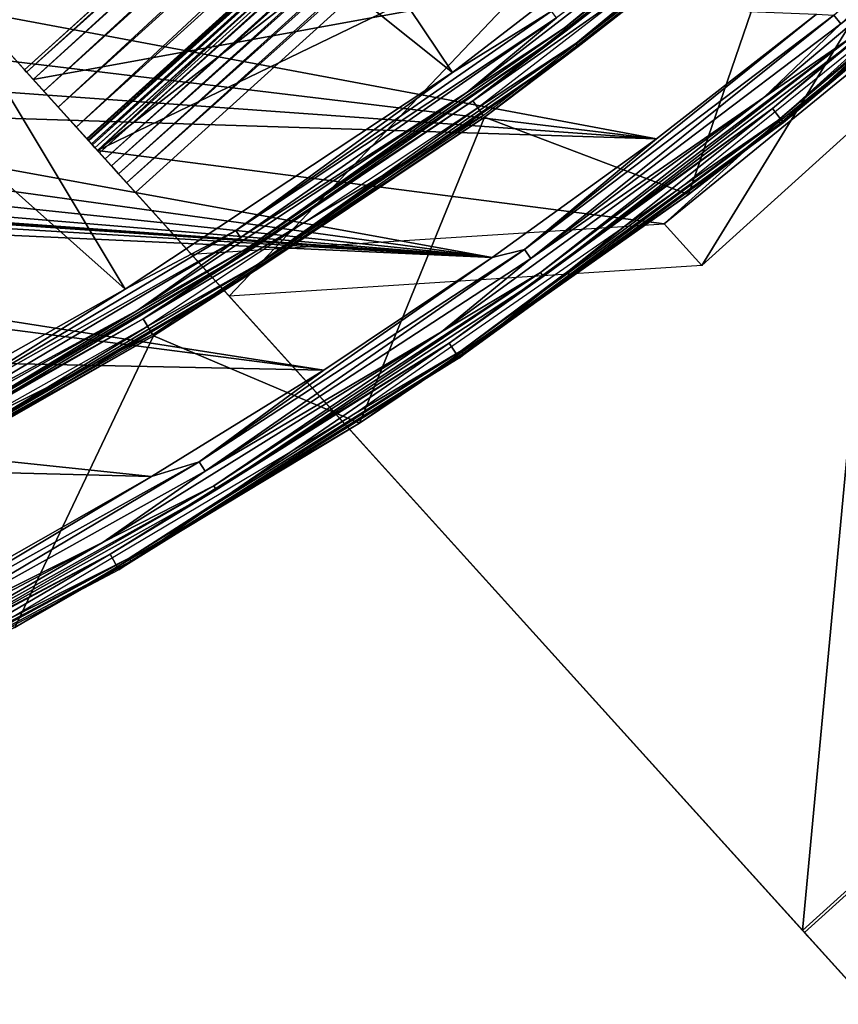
# Model space of a CAD drawing. Header units: millimetres. Extents: x -30.2 to 30.2, y -30.2 to 30.2.
# Tile 147 of 256: x 14.5 to 18.9, y -28.6 to -23.3. Entities that reach past the tile are written whole.
import ezdxf

# ---------------------------------------------------------------- set-up
doc = ezdxf.new("R2010")
doc.units = ezdxf.units.MM
doc.header["$LTSCALE"] = 52.148148
for name, color, linetype in [('10', 7, 'CONTINUOUS'), ('12', 7, 'CONTINUOUS'), ('14', 7, 'CONTINUOUS'), ('2', 7, 'CONTINUOUS'), ('282', 7, 'CONTINUOUS'), ('285', 7, 'CONTINUOUS'), ('287', 7, 'CONTINUOUS'), ('288', 7, 'CONTINUOUS'), ('289', 7, 'CONTINUOUS'), ('290', 7, 'CONTINUOUS'), ('291', 7, 'CONTINUOUS'), ('292', 7, 'CONTINUOUS'), ('293', 7, 'CONTINUOUS'), ('294', 7, 'CONTINUOUS'), ('4', 7, 'CONTINUOUS'), ('65', 7, 'CONTINUOUS'), ('67', 7, 'CONTINUOUS'), ('7', 7, 'CONTINUOUS'), ('70', 7, 'CONTINUOUS'), ('71', 7, 'CONTINUOUS'), ('8', 7, 'CONTINUOUS'), ('92', 7, 'CONTINUOUS')]:
    doc.layers.add(name, color=color, linetype=linetype)

msp = doc.modelspace()

# ---------------------------------------------------------------- linework, layer by layer
at = {"layer": '10', "color": 4, "linetype": 'Continuous'}
for points in [[(18.7146, -22.4879, -0.1933), (17.0231, -23.794, -0.1933), (18.124, -24.2109, -29.7933), (18.7146, -22.4879, -0.1933)], [(19.805, -22.8562, -29.7933), (18.7146, -22.4879, -0.1933), (18.124, -24.2109, -29.7933), (19.805, -22.8562, -29.7933)], [(17.0231, -23.794, -0.1933), (15.2409, -24.9731, -0.1933), (16.3507, -25.4421, -29.7933), (17.0231, -23.794, -0.1933)], [(18.124, -24.2109, -29.7933), (17.0231, -23.794, -0.1933), (16.3507, -25.4421, -29.7933), (18.124, -24.2109, -29.7933)], [(15.2409, -24.9731, -0.1933), (13.3773, -26.019, -0.1933), (14.494, -26.5437, -29.7933), (15.2409, -24.9731, -0.1933)], [(16.3507, -25.4421, -29.7933), (15.2409, -24.9731, -0.1933), (14.494, -26.5437, -29.7933), (16.3507, -25.4421, -29.7933)]]:
    msp.add_3dface(points, dxfattribs=at)
at = {"layer": '12', "color": 4, "linetype": 'Continuous'}
for points in [[(19.1535, -22.1043, -0.1429), (19.1399, -22.0887, -0.0962), (17.5154, -23.3978, -0.0962), (19.1535, -22.1043, -0.1429)], [(19.1399, -22.0887, -0.0962), (18.6756, -22.4411, -0.0562), (17.5154, -23.3978, -0.0962), (19.1399, -22.0887, -0.0962)], [(17.5278, -23.4144, -0.1429), (19.1535, -22.1043, -0.1429), (17.5154, -23.3978, -0.0962), (17.5278, -23.4144, -0.1429)], [(17.5278, -23.4144, -0.1429), (18.7146, -22.4879, -0.1933), (19.1535, -22.1043, -0.1429), (17.5278, -23.4144, -0.1429)], [(18.6756, -22.4411, -0.0562), (16.9877, -23.7445, -0.0562), (17.5154, -23.3978, -0.0962), (18.6756, -22.4411, -0.0562)], [(17.0231, -23.794, -0.1933), (18.7146, -22.4879, -0.1933), (17.5278, -23.4144, -0.1429), (17.0231, -23.794, -0.1933)], [(17.5278, -23.4144, -0.1429), (17.5154, -23.3978, -0.0962), (15.8016, -24.5877, -0.0962), (17.5278, -23.4144, -0.1429)], [(17.5154, -23.3978, -0.0962), (16.9877, -23.7445, -0.0562), (15.8016, -24.5877, -0.0962), (17.5154, -23.3978, -0.0962)], [(15.8128, -24.6052, -0.1429), (17.5278, -23.4144, -0.1429), (15.8016, -24.5877, -0.0962), (15.8128, -24.6052, -0.1429)], [(15.8128, -24.6052, -0.1429), (17.0231, -23.794, -0.1933), (17.5278, -23.4144, -0.1429), (15.8128, -24.6052, -0.1429)], [(16.9877, -23.7445, -0.0562), (15.2092, -24.9212, -0.0562), (15.8016, -24.5877, -0.0962), (16.9877, -23.7445, -0.0562)], [(15.2409, -24.9731, -0.1933), (17.0231, -23.794, -0.1933), (15.8128, -24.6052, -0.1429), (15.2409, -24.9731, -0.1933)], [(15.8128, -24.6052, -0.1429), (15.8016, -24.5877, -0.0962), (14.0072, -25.6524, -0.0962), (15.8128, -24.6052, -0.1429)], [(15.8016, -24.5877, -0.0962), (15.2092, -24.9212, -0.0562), (14.0072, -25.6524, -0.0962), (15.8016, -24.5877, -0.0962)], [(14.0172, -25.6706, -0.1429), (15.8128, -24.6052, -0.1429), (14.0072, -25.6524, -0.0962), (14.0172, -25.6706, -0.1429)], [(14.0172, -25.6706, -0.1429), (15.2409, -24.9731, -0.1933), (15.8128, -24.6052, -0.1429), (14.0172, -25.6706, -0.1429)], [(15.2092, -24.9212, -0.0562), (13.3495, -25.9649, -0.0562), (14.0072, -25.6524, -0.0962), (15.2092, -24.9212, -0.0562)], [(13.3773, -26.019, -0.1933), (15.2409, -24.9731, -0.1933), (14.0172, -25.6706, -0.1429), (13.3773, -26.019, -0.1933)]]:
    msp.add_3dface(points, dxfattribs=at)
at = {"layer": '14', "color": 4, "linetype": 'Continuous'}
for points in [[(18.6162, -23.8277, -29.8463), (18.6044, -23.8126, -29.8961), (20.2202, -22.4568, -29.8961), (18.6162, -23.8277, -29.8463)], [(18.6044, -23.8126, -29.8961), (19.7683, -22.8138, -29.939), (20.2202, -22.4568, -29.8961), (18.6044, -23.8126, -29.8961)], [(20.233, -22.4711, -29.8463), (18.6162, -23.8277, -29.8463), (20.2202, -22.4568, -29.8961), (20.233, -22.4711, -29.8463)], [(20.233, -22.4711, -29.8463), (19.805, -22.8562, -29.7933), (18.6162, -23.8277, -29.8463), (20.233, -22.4711, -29.8463)], [(18.0904, -24.1659, -29.939), (19.7683, -22.8138, -29.939), (18.6044, -23.8126, -29.8961), (18.0904, -24.1659, -29.939)], [(19.805, -22.8562, -29.7933), (18.124, -24.2109, -29.7933), (18.6162, -23.8277, -29.8463), (19.805, -22.8562, -29.7933)], [(16.9088, -25.0683, -29.8463), (16.898, -25.0524, -29.8961), (18.6044, -23.8126, -29.8961), (16.9088, -25.0683, -29.8463)], [(16.898, -25.0524, -29.8961), (18.0904, -24.1659, -29.939), (18.6044, -23.8126, -29.8961), (16.898, -25.0524, -29.8961)], [(18.6162, -23.8277, -29.8463), (16.9088, -25.0683, -29.8463), (18.6044, -23.8126, -29.8961), (18.6162, -23.8277, -29.8463)], [(18.6162, -23.8277, -29.8463), (18.124, -24.2109, -29.7933), (16.9088, -25.0683, -29.8463), (18.6162, -23.8277, -29.8463)], [(16.3203, -25.3949, -29.939), (18.0904, -24.1659, -29.939), (16.898, -25.0524, -29.8961), (16.3203, -25.3949, -29.939)], [(18.124, -24.2109, -29.7933), (16.3507, -25.4421, -29.7933), (16.9088, -25.0683, -29.8463), (18.124, -24.2109, -29.7933)], [(15.1189, -26.1867, -29.8463), (15.1093, -26.1701, -29.8961), (16.898, -25.0524, -29.8961), (15.1189, -26.1867, -29.8463)], [(15.1093, -26.1701, -29.8961), (16.3203, -25.3949, -29.939), (16.898, -25.0524, -29.8961), (15.1093, -26.1701, -29.8961)], [(16.9088, -25.0683, -29.8463), (15.1189, -26.1867, -29.8463), (16.898, -25.0524, -29.8961), (16.9088, -25.0683, -29.8463)], [(16.9088, -25.0683, -29.8463), (16.3507, -25.4421, -29.7933), (15.1189, -26.1867, -29.8463), (16.9088, -25.0683, -29.8463)], [(14.4671, -26.4945, -29.939), (16.3203, -25.3949, -29.939), (15.1093, -26.1701, -29.8961), (14.4671, -26.4945, -29.939)], [(16.3507, -25.4421, -29.7933), (14.494, -26.5437, -29.7933), (15.1189, -26.1867, -29.8463), (16.3507, -25.4421, -29.7933)], [(13.2554, -27.1775, -29.8463), (13.247, -27.1603, -29.8961), (15.1093, -26.1701, -29.8961), (13.2554, -27.1775, -29.8463)], [(13.247, -27.1603, -29.8961), (14.4671, -26.4945, -29.939), (15.1093, -26.1701, -29.8961), (13.247, -27.1603, -29.8961)], [(15.1189, -26.1867, -29.8463), (13.2554, -27.1775, -29.8463), (15.1093, -26.1701, -29.8961), (15.1189, -26.1867, -29.8463)], [(15.1189, -26.1867, -29.8463), (14.494, -26.5437, -29.7933), (13.2554, -27.1775, -29.8463), (15.1189, -26.1867, -29.8463)]]:
    msp.add_3dface(points, dxfattribs=at)
at = {"layer": '2', "color": 251, "linetype": 'Continuous', "true_color": 0x4c4c4c}
for points in [[(12.1186, -19.7757, 6.367), (16.8519, -23.5546, 6.0125), (13.6328, -18.764, 6.367), (12.1186, -19.7757, 6.367)], [(16.8519, -23.5546, 6.0125), (18.5263, -22.2617, 6.0125), (13.6328, -18.764, 6.367), (16.8519, -23.5546, 6.0125)], [(10.5296, -20.6656, 6.367), (15.0875, -24.7219, 6.0125), (12.1186, -19.7757, 6.367), (10.5296, -20.6656, 6.367)], [(15.0875, -24.7219, 6.0125), (16.8519, -23.5546, 6.0125), (12.1186, -19.7757, 6.367), (15.0875, -24.7219, 6.0125)], [(13.2427, -25.7572, 6.0125), (15.0875, -24.7219, 6.0125), (10.5296, -20.6656, 6.367), (13.2427, -25.7572, 6.0125)]]:
    msp.add_3dface(points, dxfattribs=at)
at = {"layer": '282', "color": 25, "linetype": 'Continuous', "true_color": 0x996633}
for points in [[(19.0476, -28.5182, -100.4393), (19.0827, -28.557, -100.273), (12.5858, -21.3725, -122.3913), (19.0476, -28.5182, -100.4393)], [(12.5858, -21.3725, -122.3913), (19.0827, -28.557, -100.273), (18.7378, -28.1755, -100.2479), (12.5858, -21.3725, -122.3913)], [(12.8957, -21.7151, -122.5827), (19.0476, -28.5182, -100.4393), (12.5858, -21.3725, -122.3913), (12.8957, -21.7151, -122.5827)], [(14.8832, -23.913, -79.7108), (14.8916, -23.9224, -79.6201), (14.5451, -23.5391, -79.8023), (14.8832, -23.913, -79.7108)], [(14.5451, -23.5391, -79.8023), (14.8916, -23.9224, -79.6201), (14.5568, -23.552, -79.5741), (14.5451, -23.5391, -79.8023)], [(14.8804, -23.9099, -79.8023), (14.8832, -23.913, -79.7108), (14.5451, -23.5391, -79.8023), (14.8804, -23.9099, -79.8023)], [(14.5568, -23.552, -80.0305), (14.8804, -23.9099, -79.8023), (14.5451, -23.5391, -79.8023), (14.5568, -23.552, -80.0305)], [(14.925, -23.9592, -79.4439), (14.9496, -23.9864, -79.36), (14.5568, -23.552, -79.5741), (14.925, -23.9592, -79.4439)], [(14.5568, -23.552, -79.5741), (14.9496, -23.9864, -79.36), (14.5916, -23.5906, -79.3512), (14.5568, -23.552, -79.5741)], [(14.9056, -23.9378, -79.5309), (14.925, -23.9592, -79.4439), (14.5568, -23.552, -79.5741), (14.9056, -23.9378, -79.5309)], [(14.8916, -23.9224, -79.6201), (14.9056, -23.9378, -79.5309), (14.5568, -23.552, -79.5741), (14.8916, -23.9224, -79.6201)], [(14.8882, -23.9186, -79.9544), (14.8804, -23.9099, -79.8023), (14.5568, -23.552, -80.0305), (14.8882, -23.9186, -79.9544)], [(14.9115, -23.9443, -80.103), (14.8882, -23.9186, -79.9544), (14.5568, -23.552, -80.0305), (14.9115, -23.9443, -80.103)], [(14.5916, -23.5906, -80.2534), (14.9115, -23.9443, -80.103), (14.5568, -23.552, -80.0305), (14.5916, -23.5906, -80.2534)], [(14.9793, -24.0192, -79.2798), (15.0137, -24.0573, -79.204), (14.5916, -23.5906, -79.3512), (14.9793, -24.0192, -79.2798)], [(14.5916, -23.5906, -79.3512), (15.0137, -24.0573, -79.204), (14.6488, -23.6538, -79.1389), (14.5916, -23.5906, -79.3512)], [(14.9496, -23.9864, -79.36), (14.9793, -24.0192, -79.2798), (14.5916, -23.5906, -79.3512), (14.9496, -23.9864, -79.36)], [(19.0676, -28.5403, -99.7559), (14.9115, -23.9443, -80.103), (14.5916, -23.5906, -80.2534), (19.0676, -28.5403, -99.7559)], [(18.7478, -28.1866, -99.9062), (19.0676, -28.5403, -99.7559), (14.5916, -23.5906, -80.2534), (18.7478, -28.1866, -99.9062)], [(15.0958, -24.1482, -79.068), (15.1428, -24.2001, -79.009), (14.6488, -23.6538, -79.1389), (15.0958, -24.1482, -79.068)], [(14.6488, -23.6538, -79.1389), (15.1428, -24.2001, -79.009), (14.727, -23.7403, -78.9419), (14.6488, -23.6538, -79.1389)], [(15.0527, -24.1004, -79.1332), (15.0958, -24.1482, -79.068), (14.6488, -23.6538, -79.1389), (15.0527, -24.1004, -79.1332)], [(15.0137, -24.0573, -79.204), (15.0527, -24.1004, -79.1332), (14.6488, -23.6538, -79.1389), (15.0137, -24.0573, -79.204)], [(14.727, -23.7403, -78.9419), (15.1428, -24.2001, -79.009), (15.6482, -24.759, -78.4308), (14.727, -23.7403, -78.9419)], [(14.8244, -23.848, -78.765), (14.727, -23.7403, -78.9419), (15.6482, -24.759, -78.4308), (14.8244, -23.848, -78.765)], [(14.9387, -23.9744, -78.6123), (14.8244, -23.848, -78.765), (15.6482, -24.759, -78.4308), (14.9387, -23.9744, -78.6123)], [(15.444, -24.5332, -78.0341), (14.9387, -23.9744, -78.6123), (15.6482, -24.759, -78.4308), (15.444, -24.5332, -78.0341)], [(19.0827, -28.557, -100.273), (19.098, -28.5739, -100.1002), (18.7378, -28.1755, -100.2479), (19.0827, -28.557, -100.273)], [(18.7378, -28.1755, -100.2479), (19.098, -28.5739, -100.1002), (18.7553, -28.195, -100.1648), (18.7378, -28.1755, -100.2479)], [(19.0929, -28.5683, -99.9261), (19.0676, -28.5403, -99.7559), (18.7478, -28.1866, -99.9062), (19.0929, -28.5683, -99.9261)], [(18.7604, -28.2006, -99.9913), (19.0929, -28.5683, -99.9261), (18.7478, -28.1866, -99.9062), (18.7604, -28.2006, -99.9913)], [(18.7553, -28.195, -100.1648), (19.098, -28.5739, -100.1002), (18.763, -28.2034, -100.0784), (18.7553, -28.195, -100.1648)], [(18.763, -28.2034, -100.0784), (19.0929, -28.5683, -99.9261), (18.7604, -28.2006, -99.9913), (18.763, -28.2034, -100.0784)], [(19.098, -28.5739, -100.1002), (19.0929, -28.5683, -99.9261), (18.763, -28.2034, -100.0784), (19.098, -28.5739, -100.1002)]]:
    msp.add_3dface(points, dxfattribs=at)
at = {"layer": '285', "color": 25, "linetype": 'Continuous', "true_color": 0x996633}
msp.add_3dface([(19.0476, -28.5182, -100.4393), (12.8957, -21.7151, -122.5827), (26.4647, -21.8109, -100.4393), (19.0476, -28.5182, -100.4393)], dxfattribs=at)
at = {"layer": '287', "color": 25, "linetype": 'Continuous', "true_color": 0x996633}
msp.add_3dface([(14.9115, -23.9443, -80.103), (19.0676, -28.5403, -99.7559), (22.3285, -17.237, -80.103), (14.9115, -23.9443, -80.103)], dxfattribs=at)
at = {"layer": '288', "color": 25, "linetype": 'Continuous', "true_color": 0x996633}
for points in [[(12.5858, -21.3725, -122.3913), (18.7378, -28.1755, -100.2479), (20.0029, -14.6653, -122.3913), (12.5858, -21.3725, -122.3913)], [(18.7378, -28.1755, -100.2479), (26.1548, -21.4683, -100.2479), (20.0029, -14.6653, -122.3913), (18.7378, -28.1755, -100.2479)]]:
    msp.add_3dface(points, dxfattribs=at)
at = {"layer": '289', "color": 25, "linetype": 'Continuous', "true_color": 0x996633}
for points in [[(14.5916, -23.5906, -80.2534), (22.0087, -16.8833, -80.2534), (26.1648, -21.4794, -99.9062), (14.5916, -23.5906, -80.2534)], [(18.7478, -28.1866, -99.9062), (14.5916, -23.5906, -80.2534), (26.1648, -21.4794, -99.9062), (18.7478, -28.1866, -99.9062)]]:
    msp.add_3dface(points, dxfattribs=at)
at = {"layer": '290', "color": 25, "linetype": 'Continuous', "true_color": 0x996633}
for points in [[(22.4419, -20.3443, -76.8166), (17.9917, -24.3686, -76.8166), (22.6461, -20.57, -77.2133), (22.4419, -20.3443, -76.8166)], [(17.9917, -24.3686, -76.8166), (18.1958, -24.5944, -77.2133), (22.6461, -20.57, -77.2133), (17.9917, -24.3686, -76.8166)]]:
    msp.add_3dface(points, dxfattribs=at)
at = {"layer": '291', "color": 25, "linetype": 'Continuous', "true_color": 0x996633}
for points in [[(14.8804, -23.9099, -79.8023), (14.8882, -23.9186, -79.9544), (22.2975, -17.2027, -79.8023), (14.8804, -23.9099, -79.8023)], [(14.8804, -23.9099, -79.8023), (22.2975, -17.2027, -79.8023), (22.3003, -17.2058, -79.7108), (14.8804, -23.9099, -79.8023)], [(14.8832, -23.913, -79.7108), (14.8804, -23.9099, -79.8023), (22.3003, -17.2058, -79.7108), (14.8832, -23.913, -79.7108)], [(14.8832, -23.913, -79.7108), (22.3003, -17.2058, -79.7108), (22.3087, -17.2151, -79.6201), (14.8832, -23.913, -79.7108)], [(14.8916, -23.9224, -79.6201), (14.8832, -23.913, -79.7108), (22.3087, -17.2151, -79.6201), (14.8916, -23.9224, -79.6201)], [(14.8882, -23.9186, -79.9544), (22.3053, -17.2113, -79.9544), (22.2975, -17.2027, -79.8023), (14.8882, -23.9186, -79.9544)], [(14.8882, -23.9186, -79.9544), (14.9115, -23.9443, -80.103), (22.3053, -17.2113, -79.9544), (14.8882, -23.9186, -79.9544)], [(14.8916, -23.9224, -79.6201), (22.3087, -17.2151, -79.6201), (22.3227, -17.2306, -79.5309), (14.8916, -23.9224, -79.6201)], [(14.9056, -23.9378, -79.5309), (14.8916, -23.9224, -79.6201), (22.3227, -17.2306, -79.5309), (14.9056, -23.9378, -79.5309)], [(14.9056, -23.9378, -79.5309), (22.3227, -17.2306, -79.5309), (22.342, -17.252, -79.4439), (14.9056, -23.9378, -79.5309)], [(14.9115, -23.9443, -80.103), (22.3285, -17.237, -80.103), (22.3053, -17.2113, -79.9544), (14.9115, -23.9443, -80.103)], [(14.925, -23.9592, -79.4439), (14.9056, -23.9378, -79.5309), (22.342, -17.252, -79.4439), (14.925, -23.9592, -79.4439)], [(14.925, -23.9592, -79.4439), (22.342, -17.252, -79.4439), (22.3667, -17.2792, -79.36), (14.925, -23.9592, -79.4439)], [(14.9496, -23.9864, -79.36), (14.925, -23.9592, -79.4439), (22.3667, -17.2792, -79.36), (14.9496, -23.9864, -79.36)], [(14.9496, -23.9864, -79.36), (22.3667, -17.2792, -79.36), (22.3963, -17.312, -79.2798), (14.9496, -23.9864, -79.36)], [(14.9793, -24.0192, -79.2798), (14.9496, -23.9864, -79.36), (22.3963, -17.312, -79.2798), (14.9793, -24.0192, -79.2798)], [(14.9793, -24.0192, -79.2798), (22.3963, -17.312, -79.2798), (22.4308, -17.3501, -79.204), (14.9793, -24.0192, -79.2798)], [(15.0137, -24.0573, -79.204), (14.9793, -24.0192, -79.2798), (22.4308, -17.3501, -79.204), (15.0137, -24.0573, -79.204)], [(15.0137, -24.0573, -79.204), (22.4308, -17.3501, -79.204), (22.4698, -17.3932, -79.1332), (15.0137, -24.0573, -79.204)], [(15.0527, -24.1004, -79.1332), (15.0137, -24.0573, -79.204), (22.4698, -17.3932, -79.1332), (15.0527, -24.1004, -79.1332)], [(15.0527, -24.1004, -79.1332), (22.4698, -17.3932, -79.1332), (22.5129, -17.4409, -79.068), (15.0527, -24.1004, -79.1332)], [(15.0958, -24.1482, -79.068), (15.0527, -24.1004, -79.1332), (22.5129, -17.4409, -79.068), (15.0958, -24.1482, -79.068)], [(15.0958, -24.1482, -79.068), (22.5129, -17.4409, -79.068), (22.5599, -17.4929, -79.009), (15.0958, -24.1482, -79.068)], [(15.1428, -24.2001, -79.009), (15.0958, -24.1482, -79.068), (22.5599, -17.4929, -79.009), (15.1428, -24.2001, -79.009)]]:
    msp.add_3dface(points, dxfattribs=at)
at = {"layer": '292', "color": 25, "linetype": 'Continuous', "true_color": 0x996633}
for points in [[(15.6482, -24.759, -78.4308), (15.1428, -24.2001, -79.009), (22.5599, -17.4929, -79.009), (15.6482, -24.759, -78.4308)], [(15.6482, -24.759, -78.4308), (22.5599, -17.4929, -79.009), (18.1958, -24.5944, -77.2133), (15.6482, -24.759, -78.4308)], [(18.1958, -24.5944, -77.2133), (22.5599, -17.4929, -79.009), (22.6461, -20.57, -77.2133), (18.1958, -24.5944, -77.2133)]]:
    msp.add_3dface(points, dxfattribs=at)
at = {"layer": '293', "color": 25, "linetype": 'Continuous', "true_color": 0x996633}
for points in [[(14.5451, -23.5391, -79.8023), (14.5568, -23.552, -79.5741), (21.9621, -16.8319, -79.8023), (14.5451, -23.5391, -79.8023)], [(14.5451, -23.5391, -79.8023), (21.9621, -16.8319, -79.8023), (21.9738, -16.8448, -80.0305), (14.5451, -23.5391, -79.8023)], [(14.5568, -23.552, -80.0305), (14.5451, -23.5391, -79.8023), (21.9738, -16.8448, -80.0305), (14.5568, -23.552, -80.0305)], [(14.5568, -23.552, -79.5741), (21.9738, -16.8448, -79.5741), (21.9621, -16.8319, -79.8023), (14.5568, -23.552, -79.5741)], [(14.5568, -23.552, -80.0305), (21.9738, -16.8448, -80.0305), (22.0087, -16.8833, -80.2534), (14.5568, -23.552, -80.0305)], [(14.5568, -23.552, -79.5741), (14.5916, -23.5906, -79.3512), (21.9738, -16.8448, -79.5741), (14.5568, -23.552, -79.5741)], [(14.5916, -23.5906, -79.3512), (22.0087, -16.8833, -79.3512), (21.9738, -16.8448, -79.5741), (14.5916, -23.5906, -79.3512)], [(14.5916, -23.5906, -80.2534), (14.5568, -23.552, -80.0305), (22.0087, -16.8833, -80.2534), (14.5916, -23.5906, -80.2534)], [(14.5916, -23.5906, -79.3512), (14.6488, -23.6538, -79.1389), (22.0087, -16.8833, -79.3512), (14.5916, -23.5906, -79.3512)], [(14.6488, -23.6538, -79.1389), (22.0659, -16.9466, -79.1389), (22.0087, -16.8833, -79.3512), (14.6488, -23.6538, -79.1389)], [(14.6488, -23.6538, -79.1389), (14.727, -23.7403, -78.9419), (22.0659, -16.9466, -79.1389), (14.6488, -23.6538, -79.1389)], [(14.727, -23.7403, -78.9419), (22.1441, -17.0331, -78.9419), (22.0659, -16.9466, -79.1389), (14.727, -23.7403, -78.9419)], [(14.727, -23.7403, -78.9419), (14.8244, -23.848, -78.765), (22.1441, -17.0331, -78.9419), (14.727, -23.7403, -78.9419)], [(14.8244, -23.848, -78.765), (22.2415, -17.1407, -78.765), (22.1441, -17.0331, -78.9419), (14.8244, -23.848, -78.765)], [(14.8244, -23.848, -78.765), (14.9387, -23.9744, -78.6123), (22.2415, -17.1407, -78.765), (14.8244, -23.848, -78.765)], [(14.9387, -23.9744, -78.6123), (22.3558, -17.2671, -78.6123), (22.2415, -17.1407, -78.765), (14.9387, -23.9744, -78.6123)]]:
    msp.add_3dface(points, dxfattribs=at)
at = {"layer": '294', "color": 25, "linetype": 'Continuous', "true_color": 0x996633}
for points in [[(22.3558, -17.2671, -78.6123), (14.9387, -23.9744, -78.6123), (22.8611, -17.826, -78.0341), (22.3558, -17.2671, -78.6123)], [(22.8611, -17.826, -78.0341), (14.9387, -23.9744, -78.6123), (22.4419, -20.3443, -76.8166), (22.8611, -17.826, -78.0341)], [(14.9387, -23.9744, -78.6123), (17.9917, -24.3686, -76.8166), (22.4419, -20.3443, -76.8166), (14.9387, -23.9744, -78.6123)], [(14.9387, -23.9744, -78.6123), (15.444, -24.5332, -78.0341), (17.9917, -24.3686, -76.8166), (14.9387, -23.9744, -78.6123)]]:
    msp.add_3dface(points, dxfattribs=at)
at = {"layer": '4', "color": 251, "linetype": 'Continuous', "true_color": 0x4c4c4c}
for points in [[(16.9603, -23.7062, 5.8165), (18.7082, -22.4802, 0.2035), (18.6455, -22.4049, 5.8165), (16.9603, -23.7062, 5.8165)], [(17.0173, -23.7858, 0.2035), (18.7082, -22.4802, 0.2035), (16.9603, -23.7062, 5.8165), (17.0173, -23.7858, 0.2035)], [(15.1846, -24.8809, 5.8165), (17.0173, -23.7858, 0.2035), (16.9603, -23.7062, 5.8165), (15.1846, -24.8809, 5.8165)], [(15.2357, -24.9646, 0.2035), (17.0173, -23.7858, 0.2035), (15.1846, -24.8809, 5.8165), (15.2357, -24.9646, 0.2035)], [(13.3279, -25.923, 5.8165), (15.2357, -24.9646, 0.2035), (15.1846, -24.8809, 5.8165), (13.3279, -25.923, 5.8165)], [(13.3727, -26.0101, 0.2035), (15.2357, -24.9646, 0.2035), (13.3279, -25.923, 5.8165), (13.3727, -26.0101, 0.2035)]]:
    msp.add_3dface(points, dxfattribs=at)
at = {"layer": '65', "color": 251, "linetype": 'Continuous', "true_color": 0x4c4c4c}
for points in [[(12.9761, -23.3129, -36), (13.1719, -23.0155, -36), (17.9508, -23.9111, -36), (12.9761, -23.3129, -36)], [(17.9508, -23.9111, -36), (13.1719, -23.0155, -36), (18.8124, -23.2396, -36), (17.9508, -23.9111, -36)], [(12.8175, -23.543, -36), (12.9761, -23.3129, -36), (17.9508, -23.9111, -36), (12.8175, -23.543, -36)], [(12.625, -23.7421, -36), (12.8175, -23.543, -36), (17.9508, -23.9111, -36), (12.625, -23.7421, -36)], [(12.4023, -23.9074, -36), (12.625, -23.7421, -36), (17.0648, -24.5513, -36), (12.4023, -23.9074, -36)], [(17.0648, -24.5513, -36), (12.625, -23.7421, -36), (17.9508, -23.9111, -36), (17.0648, -24.5513, -36)], [(12.1548, -24.0341, -36), (12.4023, -23.9074, -36), (17.0648, -24.5513, -36), (12.1548, -24.0341, -36)], [(11.8905, -24.1183, -36), (12.1548, -24.0341, -36), (17.0648, -24.5513, -36), (11.8905, -24.1183, -36)], [(11.6164, -24.1582, -36), (11.8905, -24.1183, -36), (17.0648, -24.5513, -36), (11.6164, -24.1582, -36)], [(10.2795, -24.2379, -36), (10.6273, -24.1662, -36), (17.0648, -24.5513, -36), (10.2795, -24.2379, -36)], [(10.6273, -24.1662, -36), (10.9813, -24.1376, -36), (17.0648, -24.5513, -36), (10.6273, -24.1662, -36)], [(10.9813, -24.1376, -36), (11.3371, -24.1525, -36), (17.0648, -24.5513, -36), (10.9813, -24.1376, -36)], [(11.3371, -24.1525, -36), (11.6164, -24.1582, -36), (17.0648, -24.5513, -36), (11.3371, -24.1525, -36)], [(9.9422, -24.352, -36), (10.2795, -24.2379, -36), (16.1579, -25.1577, -36), (9.9422, -24.352, -36)], [(16.1579, -25.1577, -36), (10.2795, -24.2379, -36), (17.0648, -24.5513, -36), (16.1579, -25.1577, -36)], [(8.202, -24.9918, -36), (9.9422, -24.352, -36), (16.1579, -25.1577, -36), (8.202, -24.9918, -36)], [(6.4264, -25.5062, -36), (8.202, -24.9918, -36), (15.2306, -25.7295, -36), (6.4264, -25.5062, -36)], [(15.2306, -25.7295, -36), (8.202, -24.9918, -36), (16.1579, -25.1577, -36), (15.2306, -25.7295, -36)], [(14.2809, -26.2685, -36), (6.4264, -25.5062, -36), (15.2306, -25.7295, -36), (14.2809, -26.2685, -36)]]:
    msp.add_3dface(points, dxfattribs=at)
at = {"layer": '67', "color": 251, "linetype": 'Continuous', "true_color": 0x4c4c4c}
for points in [[(18.5752, -23.7478, -35.7544), (20.222, -22.3622, -35.7544), (18.6349, -23.8241, -30.2035), (18.5752, -23.7478, -35.7544)], [(18.6349, -23.8241, -30.2035), (20.222, -22.3622, -35.7544), (20.287, -22.434, -30.2035), (18.6349, -23.8241, -30.2035)], [(16.8337, -25.0125, -35.7544), (18.5752, -23.7478, -35.7544), (16.8878, -25.0928, -30.2035), (16.8337, -25.0125, -35.7544)], [(16.8878, -25.0928, -30.2035), (18.5752, -23.7478, -35.7544), (18.6349, -23.8241, -30.2035), (16.8878, -25.0928, -30.2035)], [(15.0064, -26.1496, -35.7544), (16.8337, -25.0125, -35.7544), (15.0546, -26.2337, -30.2035), (15.0064, -26.1496, -35.7544)], [(15.0546, -26.2337, -30.2035), (16.8337, -25.0125, -35.7544), (16.8878, -25.0928, -30.2035), (15.0546, -26.2337, -30.2035)], [(13.1027, -27.1535, -35.7544), (15.0064, -26.1496, -35.7544), (13.1448, -27.2408, -30.2035), (13.1027, -27.1535, -35.7544)], [(13.1448, -27.2408, -30.2035), (15.0064, -26.1496, -35.7544), (15.0546, -26.2337, -30.2035), (13.1448, -27.2408, -30.2035)]]:
    msp.add_3dface(points, dxfattribs=at)
at = {"layer": '7', "color": 251, "linetype": 'Continuous', "true_color": 0x4c4c4c}
for points in [[(18.5263, -22.2617, 6.0125), (16.8519, -23.5546, 6.0125), (17.3854, -23.2242, 6.0031), (18.5263, -22.2617, 6.0125)], [(18.6103, -22.3626, 5.9508), (17.4122, -23.26, 5.9821), (16.9283, -23.6614, 5.9508), (18.6103, -22.3626, 5.9508)], [(17.3854, -23.2242, 6.0031), (16.8519, -23.5546, 6.0125), (15.6843, -24.4053, 6.0031), (17.3854, -23.2242, 6.0031)], [(17.3854, -23.2242, 6.0031), (15.6843, -24.4053, 6.0031), (17.4122, -23.26, 5.9821), (17.3854, -23.2242, 6.0031)], [(17.4122, -23.26, 5.9821), (15.6843, -24.4053, 6.0031), (15.7085, -24.4429, 5.9821), (17.4122, -23.26, 5.9821)], [(17.4122, -23.26, 5.9821), (15.7085, -24.4429, 5.9821), (16.9283, -23.6614, 5.9508), (17.4122, -23.26, 5.9821)], [(16.8519, -23.5546, 6.0125), (15.0875, -24.7219, 6.0125), (15.6843, -24.4053, 6.0031), (16.8519, -23.5546, 6.0125)], [(16.9283, -23.6614, 5.9508), (15.7085, -24.4429, 5.9821), (15.156, -24.834, 5.9508), (16.9283, -23.6614, 5.9508)], [(15.6843, -24.4053, 6.0031), (15.0875, -24.7219, 6.0125), (13.9033, -25.462, 6.0031), (15.6843, -24.4053, 6.0031)], [(15.6843, -24.4053, 6.0031), (13.9033, -25.462, 6.0031), (15.7085, -24.4429, 5.9821), (15.6843, -24.4053, 6.0031)], [(15.7085, -24.4429, 5.9821), (13.9033, -25.462, 6.0031), (13.9247, -25.5013, 5.9821), (15.7085, -24.4429, 5.9821)], [(15.7085, -24.4429, 5.9821), (13.9247, -25.5013, 5.9821), (15.156, -24.834, 5.9508), (15.7085, -24.4429, 5.9821)], [(15.0875, -24.7219, 6.0125), (13.2427, -25.7572, 6.0125), (13.9033, -25.462, 6.0031), (15.0875, -24.7219, 6.0125)], [(15.156, -24.834, 5.9508), (13.9247, -25.5013, 5.9821), (13.3028, -25.874, 5.9508), (15.156, -24.834, 5.9508)]]:
    msp.add_3dface(points, dxfattribs=at)
at = {"layer": '70', "color": 251, "linetype": 'Continuous', "true_color": 0x4c4c4c}
for points in [[(20.1719, -22.3068, -35.9283), (19.0019, -23.3628, -35.8776), (18.5291, -23.689, -35.9283), (20.1719, -22.3068, -35.9283)], [(20.222, -22.3622, -35.7544), (18.5752, -23.7478, -35.7544), (19.018, -23.3825, -35.8182), (20.222, -22.3622, -35.7544)], [(19.0019, -23.3628, -35.8776), (17.3406, -24.6522, -35.8182), (17.3259, -24.6313, -35.8776), (19.0019, -23.3628, -35.8776)], [(19.0019, -23.3628, -35.8776), (17.3259, -24.6313, -35.8776), (18.5291, -23.689, -35.9283), (19.0019, -23.3628, -35.8776)], [(19.018, -23.3825, -35.8182), (17.3406, -24.6522, -35.8182), (19.0019, -23.3628, -35.8776), (19.018, -23.3825, -35.8182)], [(19.018, -23.3825, -35.8182), (18.5752, -23.7478, -35.7544), (17.3406, -24.6522, -35.8182), (19.018, -23.3825, -35.8182)], [(18.5291, -23.689, -35.9283), (17.3259, -24.6313, -35.8776), (16.792, -24.9505, -35.9283), (18.5291, -23.689, -35.9283)], [(18.5752, -23.7478, -35.7544), (16.8337, -25.0125, -35.7544), (17.3406, -24.6522, -35.8182), (18.5752, -23.7478, -35.7544)], [(17.3259, -24.6313, -35.8776), (15.5787, -25.8018, -35.8182), (15.5655, -25.7799, -35.8776), (17.3259, -24.6313, -35.8776)], [(17.3259, -24.6313, -35.8776), (15.5655, -25.7799, -35.8776), (16.792, -24.9505, -35.9283), (17.3259, -24.6313, -35.8776)], [(17.3406, -24.6522, -35.8182), (15.5787, -25.8018, -35.8182), (17.3259, -24.6313, -35.8776), (17.3406, -24.6522, -35.8182)], [(17.3406, -24.6522, -35.8182), (16.8337, -25.0125, -35.7544), (15.5787, -25.8018, -35.8182), (17.3406, -24.6522, -35.8182)], [(16.792, -24.9505, -35.9283), (15.5655, -25.7799, -35.8776), (14.9692, -26.0848, -35.9283), (16.792, -24.9505, -35.9283)], [(16.8337, -25.0125, -35.7544), (15.0064, -26.1496, -35.7544), (15.5787, -25.8018, -35.8182), (16.8337, -25.0125, -35.7544)], [(15.5655, -25.7799, -35.8776), (13.7409, -26.8256, -35.8182), (13.7292, -26.8029, -35.8776), (15.5655, -25.7799, -35.8776)], [(15.5655, -25.7799, -35.8776), (13.7292, -26.8029, -35.8776), (14.9692, -26.0848, -35.9283), (15.5655, -25.7799, -35.8776)], [(15.5787, -25.8018, -35.8182), (13.7409, -26.8256, -35.8182), (15.5655, -25.7799, -35.8776), (15.5787, -25.8018, -35.8182)], [(15.5787, -25.8018, -35.8182), (15.0064, -26.1496, -35.7544), (13.7409, -26.8256, -35.8182), (15.5787, -25.8018, -35.8182)], [(14.9692, -26.0848, -35.9283), (13.7292, -26.8029, -35.8776), (13.0702, -27.0862, -35.9283), (14.9692, -26.0848, -35.9283)], [(15.0064, -26.1496, -35.7544), (13.1027, -27.1535, -35.7544), (13.7409, -26.8256, -35.8182), (15.0064, -26.1496, -35.7544)]]:
    msp.add_3dface(points, dxfattribs=at)
at = {"layer": '71', "color": 251, "linetype": 'Continuous', "true_color": 0x4c4c4c}
for points in [[(18.9065, -23.2456, -35.9917), (20.482, -21.8701, -35.9917), (18.9443, -23.2919, -35.9672), (18.9065, -23.2456, -35.9917)], [(20.1719, -22.3068, -35.9283), (18.5291, -23.689, -35.9283), (18.9443, -23.2919, -35.9672), (20.1719, -22.3068, -35.9283)], [(17.9508, -23.9111, -36), (18.8124, -23.2396, -36), (17.239, -24.5078, -35.9917), (17.9508, -23.9111, -36)], [(17.239, -24.5078, -35.9917), (18.8124, -23.2396, -36), (18.9065, -23.2456, -35.9917), (17.239, -24.5078, -35.9917)], [(17.239, -24.5078, -35.9917), (18.9065, -23.2456, -35.9917), (17.2734, -24.5567, -35.9672), (17.239, -24.5078, -35.9917)], [(18.9065, -23.2456, -35.9917), (18.9443, -23.2919, -35.9672), (17.2734, -24.5567, -35.9672), (18.9065, -23.2456, -35.9917)], [(18.9443, -23.2919, -35.9672), (18.5291, -23.689, -35.9283), (17.2734, -24.5567, -35.9672), (18.9443, -23.2919, -35.9672)], [(18.5291, -23.689, -35.9283), (16.792, -24.9505, -35.9283), (17.2734, -24.5567, -35.9672), (18.5291, -23.689, -35.9283)], [(17.0648, -24.5513, -36), (17.9508, -23.9111, -36), (17.239, -24.5078, -35.9917), (17.0648, -24.5513, -36)], [(15.4874, -25.6506, -35.9917), (17.0648, -24.5513, -36), (17.239, -24.5078, -35.9917), (15.4874, -25.6506, -35.9917)], [(15.4874, -25.6506, -35.9917), (17.239, -24.5078, -35.9917), (15.5183, -25.7018, -35.9672), (15.4874, -25.6506, -35.9917)], [(16.1579, -25.1577, -36), (17.0648, -24.5513, -36), (15.4874, -25.6506, -35.9917), (16.1579, -25.1577, -36)], [(17.239, -24.5078, -35.9917), (17.2734, -24.5567, -35.9672), (15.5183, -25.7018, -35.9672), (17.239, -24.5078, -35.9917)], [(17.2734, -24.5567, -35.9672), (16.792, -24.9505, -35.9283), (15.5183, -25.7018, -35.9672), (17.2734, -24.5567, -35.9672)], [(16.792, -24.9505, -35.9283), (14.9692, -26.0848, -35.9283), (15.5183, -25.7018, -35.9672), (16.792, -24.9505, -35.9283)], [(15.2306, -25.7295, -36), (16.1579, -25.1577, -36), (15.4874, -25.6506, -35.9917), (15.2306, -25.7295, -36)], [(13.6604, -26.6685, -35.9917), (15.2306, -25.7295, -36), (15.4874, -25.6506, -35.9917), (13.6604, -26.6685, -35.9917)], [(13.6604, -26.6685, -35.9917), (15.4874, -25.6506, -35.9917), (13.6876, -26.7217, -35.9672), (13.6604, -26.6685, -35.9917)], [(15.4874, -25.6506, -35.9917), (15.5183, -25.7018, -35.9672), (13.6876, -26.7217, -35.9672), (15.4874, -25.6506, -35.9917)], [(15.5183, -25.7018, -35.9672), (14.9692, -26.0848, -35.9283), (13.6876, -26.7217, -35.9672), (15.5183, -25.7018, -35.9672)], [(14.2809, -26.2685, -36), (15.2306, -25.7295, -36), (13.6604, -26.6685, -35.9917), (14.2809, -26.2685, -36)], [(14.9692, -26.0848, -35.9283), (13.0702, -27.0862, -35.9283), (13.6876, -26.7217, -35.9672), (14.9692, -26.0848, -35.9283)]]:
    msp.add_3dface(points, dxfattribs=at)
at = {"layer": '8', "color": 251, "linetype": 'Continuous', "true_color": 0x4c4c4c}
for points in [[(19.0714, -22.0095, 5.9111), (18.6103, -22.3626, 5.9508), (17.4526, -23.314, 5.9111), (19.0714, -22.0095, 5.9111)], [(19.0836, -22.0237, 5.8653), (19.0714, -22.0095, 5.9111), (17.4526, -23.314, 5.9111), (19.0836, -22.0237, 5.8653)], [(17.4639, -23.329, 5.8653), (19.0836, -22.0237, 5.8653), (17.4526, -23.314, 5.9111), (17.4639, -23.329, 5.8653)], [(17.4639, -23.329, 5.8653), (18.6455, -22.4049, 5.8165), (19.0836, -22.0237, 5.8653), (17.4639, -23.329, 5.8653)], [(18.6103, -22.3626, 5.9508), (16.9283, -23.6614, 5.9508), (17.4526, -23.314, 5.9111), (18.6103, -22.3626, 5.9508)], [(16.9603, -23.7062, 5.8165), (18.6455, -22.4049, 5.8165), (17.4639, -23.329, 5.8653), (16.9603, -23.7062, 5.8165)], [(17.4526, -23.314, 5.9111), (16.9283, -23.6614, 5.9508), (15.745, -24.4997, 5.9111), (17.4526, -23.314, 5.9111)], [(17.4639, -23.329, 5.8653), (17.4526, -23.314, 5.9111), (15.745, -24.4997, 5.9111), (17.4639, -23.329, 5.8653)], [(15.7551, -24.5154, 5.8653), (17.4639, -23.329, 5.8653), (15.745, -24.4997, 5.9111), (15.7551, -24.5154, 5.8653)], [(15.7551, -24.5154, 5.8653), (16.9603, -23.7062, 5.8165), (17.4639, -23.329, 5.8653), (15.7551, -24.5154, 5.8653)], [(16.9283, -23.6614, 5.9508), (15.156, -24.834, 5.9508), (15.745, -24.4997, 5.9111), (16.9283, -23.6614, 5.9508)], [(15.1846, -24.8809, 5.8165), (16.9603, -23.7062, 5.8165), (15.7551, -24.5154, 5.8653), (15.1846, -24.8809, 5.8165)], [(15.745, -24.4997, 5.9111), (15.156, -24.834, 5.9508), (13.9571, -25.5605, 5.9111), (15.745, -24.4997, 5.9111)], [(15.7551, -24.5154, 5.8653), (15.745, -24.4997, 5.9111), (13.9571, -25.5605, 5.9111), (15.7551, -24.5154, 5.8653)], [(13.9661, -25.5769, 5.8653), (15.7551, -24.5154, 5.8653), (13.9571, -25.5605, 5.9111), (13.9661, -25.5769, 5.8653)], [(13.9661, -25.5769, 5.8653), (15.1846, -24.8809, 5.8165), (15.7551, -24.5154, 5.8653), (13.9661, -25.5769, 5.8653)], [(15.156, -24.834, 5.9508), (13.3028, -25.874, 5.9508), (13.9571, -25.5605, 5.9111), (15.156, -24.834, 5.9508)], [(13.3279, -25.923, 5.8165), (15.1846, -24.8809, 5.8165), (13.9661, -25.5769, 5.8653), (13.3279, -25.923, 5.8165)]]:
    msp.add_3dface(points, dxfattribs=at)
at = {"layer": '92', "color": 251, "linetype": 'Continuous', "true_color": 0x4c4c4c}
for points in [[(8.2989, -24.5614, -48.7), (6.4713, -25.0995, -48.7), (15.0918, -18.18, -48.7), (8.2989, -24.5614, -48.7)], [(15.0918, -18.18, -48.7), (6.4713, -25.0995, -48.7), (14.3511, -18.7691, -48.7), (15.0918, -18.18, -48.7)], [(16.6357, -19.8873, -48.7), (8.2989, -24.5614, -48.7), (15.0918, -18.18, -48.7), (16.6357, -19.8873, -48.7)], [(10.0731, -23.8911, -48.7), (8.2989, -24.5614, -48.7), (16.6357, -19.8873, -48.7), (10.0731, -23.8911, -48.7)], [(11.7939, -23.0885, -48.7), (10.0731, -23.8911, -48.7), (16.6357, -19.8873, -48.7), (11.7939, -23.0885, -48.7)]]:
    msp.add_3dface(points, dxfattribs=at)

doc.saveas('drawing.dxf')
